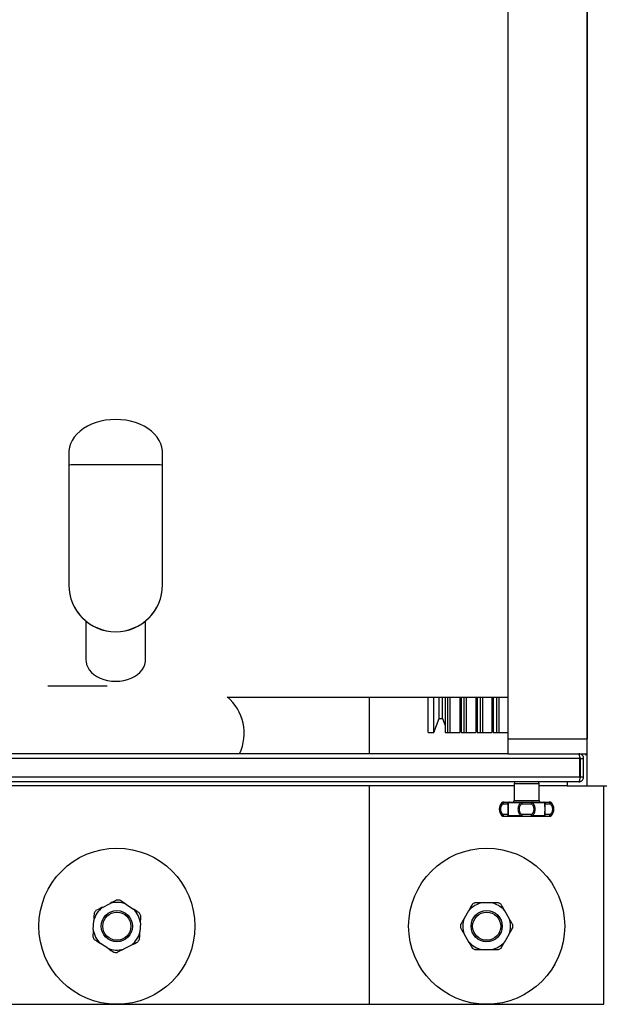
# Model space of a CAD drawing. Extents: x -21.9 to 51.8, y -25 to 17.
# Tile 25 of 53: x 14.402 to 14.775, y -7.708 to -7.082. Entities that reach past the tile are written whole.
import ezdxf

# ---------------------------------------------------------------- set-up
doc = ezdxf.new("R2010")
doc.units = 0
doc.header["$MEASUREMENT"] = 0
doc.layers.add('PAREDES', color=8, linetype='Continuous')

# ---------------------------------------------------------------- blocks, each defined once
blk = doc.blocks.new('LS- 19')
for p, q in [((-131.12641, 57.59345), (-131.12641, 58.76537)), ((-131.17686, 58.73557), (-131.17686, 57.62325)), ((-131.12641, 58.73557), (-131.12641, 57.62325)), ((-131.45624, 57.80532), (-131.45624, 57.79768)), ((-131.39665, 57.79768), (-131.39665, 57.80532)), ((-131.45624, 57.79768), (-131.45624, 57.72121)), ((-131.39665, 57.72121), (-131.39665, 57.79768)), ((-131.45624, 57.72121), (-131.45624, 57.72112)), ((-131.39665, 57.72112), (-131.39665, 57.72121)), ((-131.44536, 57.6981), (-131.44536, 57.67328)), ((-131.40753, 57.67328), (-131.40753, 57.6981)), ((-131.3554, 57.64986), (-131.17686, 57.64986)), ((-131.26481, 57.61379), (-131.26481, 57.64986)), ((-131.22751, 57.62736), (-131.22751, 57.64986)), ((-131.22404, 57.62736), (-131.22404, 57.64986)), ((-131.22061, 57.6363), (-131.22061, 57.64986)), ((-131.21853, 57.6363), (-131.21853, 57.64986)), ((-131.21683, 57.64986), (-131.21683, 57.62736)), ((-131.2151, 57.62736), (-131.2151, 57.64986)), ((-131.21361, 57.62736), (-131.21361, 57.64986)), ((-131.20739, 57.64986), (-131.20739, 57.62736)), ((-131.2066, 57.64986), (-131.2066, 57.62736)), ((-131.20467, 57.62736), (-131.20467, 57.64986)), ((-131.20318, 57.62736), (-131.20318, 57.64986)), ((-131.19716, 57.64986), (-131.19716, 57.62736)), ((-131.19637, 57.64986), (-131.19637, 57.62736)), ((-131.19424, 57.62736), (-131.19424, 57.64986)), ((-131.19275, 57.62736), (-131.19275, 57.64986)), ((-131.18694, 57.64986), (-131.18694, 57.62736)), ((-131.18614, 57.64986), (-131.18614, 57.62736)), ((-131.18382, 57.62736), (-131.18382, 57.64986)), ((-131.18233, 57.62736), (-131.18233, 57.64986)), ((-131.22404, 57.62736), (-131.22061, 57.6363)), ((-131.22061, 57.6363), (-131.21853, 57.6363)), ((-131.21853, 57.6363), (-131.21683, 57.63186)), ((-131.19716, 57.63497), (-131.19637, 57.6329)), ((-131.18694, 57.63549), (-131.18614, 57.63342)), ((-131.20739, 57.63445), (-131.2066, 57.63238)), ((-131.22751, 57.62736), (-131.22404, 57.62736)), ((-131.21683, 57.62736), (-131.20739, 57.62736)), ((-131.2151, 57.62736), (-131.21361, 57.62736)), ((-131.2066, 57.62736), (-131.19716, 57.62736)), ((-131.20467, 57.62736), (-131.20318, 57.62736)), ((-131.19637, 57.62736), (-131.18694, 57.62736)), ((-131.19424, 57.62736), (-131.19275, 57.62736)), ((-131.18614, 57.62736), (-131.17686, 57.62736)), ((-131.18382, 57.62736), (-131.18233, 57.62736)), ((-131.17686, 57.62325), (-131.12641, 57.62325)), ((-131.17686, 57.62325), (-131.17686, 57.61379)), ((-131.12641, 57.61379), (-131.12641, 57.62325)), ((-131.13098, 57.61081), (-131.85042, 57.61081)), ((-131.17686, 57.61379), (-131.80454, 57.61379)), ((-131.17686, 57.61379), (-131.12641, 57.61379)), ((-131.13163, 57.61379), (-131.13163, 57.6133)), ((-131.13098, 57.59889), (-131.13098, 57.61081)), ((-131.13063, 57.61081), (-131.12865, 57.61081)), ((-131.13063, 57.59889), (-131.13063, 57.61081)), ((-131.12865, 57.59889), (-131.12865, 57.61081)), ((-131.12767, 57.61379), (-131.12767, 57.61331)), ((-131.12767, 57.61331), (-131.12641, 57.61331)), ((-131.13098, 57.59889), (-131.85042, 57.59889)), ((-131.12865, 57.59889), (-131.13063, 57.59889)), ((-131.13163, 57.59591), (-131.84978, 57.59591)), ((-131.17289, 57.59345), (-131.80851, 57.59345)), ((-131.26481, 57.45441), (-131.26481, 57.59345)), ((-131.17289, 57.59492), (-131.17289, 57.58399)), ((-131.17289, 57.59492), (-131.157, 57.59492)), ((-131.157, 57.58399), (-131.157, 57.59492)), ((-131.13902, 57.59345), (-131.157, 57.59345)), ((-131.13902, 57.59591), (-131.13902, 57.59345)), ((-131.13902, 57.59345), (-131.12641, 57.59345)), ((-131.12641, 57.59345), (-131.1138, 57.59345)), ((-131.11583, 57.45441), (-131.11583, 57.59345)), ((-131.18065, 57.58269), (-131.17998, 57.58269)), ((-131.17987, 57.583), (-131.17994, 57.583)), ((-131.1799, 57.58201), (-131.17686, 57.58201)), ((-131.1764, 57.58269), (-131.16852, 57.58269)), ((-131.17289, 57.58399), (-131.157, 57.58399)), ((-131.16798, 57.58201), (-131.16191, 57.58201)), ((-131.16137, 57.58269), (-131.15349, 57.58269)), ((-131.15303, 57.58201), (-131.14999, 57.58201)), ((-131.1506, 57.583), (-131.14995, 57.583)), ((-131.14991, 57.58269), (-131.14924, 57.58269)), ((-131.17998, 57.57437), (-131.18065, 57.57437)), ((-131.17994, 57.57406), (-131.17929, 57.57406)), ((-131.17686, 57.57505), (-131.1799, 57.57505)), ((-131.16852, 57.57437), (-131.1764, 57.57437)), ((-131.16191, 57.57505), (-131.16798, 57.57505)), ((-131.15349, 57.57437), (-131.16137, 57.57437)), ((-131.14999, 57.57505), (-131.15303, 57.57505)), ((-131.14995, 57.57406), (-131.15002, 57.57406)), ((-131.14924, 57.57437), (-131.14991, 57.57437)), ((-131.43494, 57.51609), (-131.42992, 57.51863)), ((-131.41991, 57.51808), (-131.4152, 57.515)), ((-131.18751, 57.51896), (-131.19313, 57.51896)), ((-131.20182, 57.51395), (-131.20463, 57.50908)), ((-131.17601, 57.50908), (-131.17883, 57.51395)), ((-131.44073, 57.50208), (-131.44042, 57.5077)), ((-131.41067, 57.50606), (-131.41098, 57.50044)), ((-131.20463, 57.49905), (-131.20182, 57.49418)), ((-131.17883, 57.49418), (-131.17601, 57.49905)), ((-131.43149, 57.49006), (-131.4362, 57.49313)), ((-131.41646, 57.49205), (-131.42148, 57.48951)), ((-131.19313, 57.48917), (-131.18751, 57.48917)), ((-131.71659, 57.45441), (-131.26481, 57.45441)), ((-131.26481, 57.45441), (-131.11583, 57.45441))]:
    blk.add_line(p, q)
at = {"flags": 128}
for points in [[(-131.42645, 57.82641), (-131.42967, 57.82628), (-131.43285, 57.82591), (-131.43596, 57.8253), (-131.43896, 57.82446), (-131.44181, 57.82339), (-131.44448, 57.82211), (-131.44694, 57.82063), (-131.44915, 57.81897), (-131.45111, 57.81715), (-131.45277, 57.8152), (-131.45412, 57.81312), (-131.45515, 57.81096), (-131.45585, 57.80873), (-131.4562, 57.80646), (-131.45624, 57.80532)], [(-131.39665, 57.80532), (-131.39669, 57.80646), (-131.39704, 57.80873), (-131.39774, 57.81096), (-131.39877, 57.81312), (-131.40012, 57.8152), (-131.40178, 57.81715), (-131.40374, 57.81897), (-131.40596, 57.82063), (-131.40841, 57.82211), (-131.41108, 57.82339), (-131.41393, 57.82446), (-131.41693, 57.8253), (-131.42004, 57.82591), (-131.42322, 57.82628), (-131.42645, 57.82641)], [(-131.45624, 57.79768), (-131.45607, 57.79768), (-131.45554, 57.79768), (-131.45468, 57.79769), (-131.45349, 57.79769), (-131.45198, 57.79769), (-131.45016, 57.79769), (-131.44808, 57.7977), (-131.44573, 57.7977), (-131.44317, 57.7977), (-131.4404, 57.7977), (-131.43747, 57.7977), (-131.43442, 57.7977), (-131.43127, 57.79771), (-131.42806, 57.79771), (-131.42483, 57.79771), (-131.42163, 57.79771), (-131.41847, 57.7977), (-131.41542, 57.7977), (-131.41249, 57.7977), (-131.40973, 57.7977), (-131.40716, 57.7977), (-131.40481, 57.7977), (-131.40273, 57.79769), (-131.40092, 57.79769), (-131.3994, 57.79769), (-131.39821, 57.79769), (-131.39735, 57.79768), (-131.39683, 57.79768), (-131.39665, 57.79768)], [(-131.44536, 57.67328), (-131.44532, 57.67237), (-131.44497, 57.67056), (-131.44427, 57.6688), (-131.44324, 57.66713), (-131.4419, 57.66557), (-131.44027, 57.66416), (-131.43839, 57.66291), (-131.43628, 57.66186), (-131.43398, 57.66102), (-131.43155, 57.66041), (-131.42902, 57.66004), (-131.42645, 57.65991)], [(-131.42645, 57.65991), (-131.42387, 57.66004), (-131.42134, 57.66041), (-131.41891, 57.66102), (-131.41662, 57.66186), (-131.41451, 57.66291), (-131.41262, 57.66416), (-131.41099, 57.66557), (-131.40965, 57.66713), (-131.40862, 57.6688), (-131.40792, 57.67056), (-131.40757, 57.67237), (-131.40753, 57.67328)], [(-131.43195, 57.65675), (-131.4349, 57.65674), (-131.43999, 57.65674), (-131.44513, 57.65673), (-131.45029, 57.65673), (-131.45546, 57.65672), (-131.4606, 57.65671), (-131.46569, 57.65671), (-131.46965, 57.6567)], [(-131.17929, 57.583), (-131.17941, 57.58298), (-131.17953, 57.58292), (-131.17963, 57.58283), (-131.17972, 57.58271), (-131.1798, 57.58256), (-131.17985, 57.58239), (-131.17989, 57.5822), (-131.1799, 57.58201)], [(-131.16836, 57.583), (-131.16838, 57.58299), (-131.16841, 57.58298), (-131.16843, 57.58295), (-131.16845, 57.58292), (-131.16847, 57.58287), (-131.16849, 57.58282), (-131.16851, 57.58276), (-131.16852, 57.58269)], [(-131.16836, 57.583), (-131.16829, 57.58298), (-131.16822, 57.58292), (-131.16815, 57.58283), (-131.16809, 57.58271), (-131.16805, 57.58256), (-131.16801, 57.58239), (-131.16799, 57.5822), (-131.16798, 57.58201)], [(-131.16191, 57.58201), (-131.1619, 57.5822), (-131.16188, 57.58239), (-131.16185, 57.58256), (-131.1618, 57.58271), (-131.16174, 57.58283), (-131.16168, 57.58292), (-131.1616, 57.58298), (-131.16153, 57.583)], [(-131.16137, 57.58269), (-131.16138, 57.58276), (-131.1614, 57.58282), (-131.16142, 57.58287), (-131.16144, 57.58292), (-131.16146, 57.58295), (-131.16148, 57.58298), (-131.16151, 57.58299), (-131.16153, 57.583)], [(-131.14999, 57.58201), (-131.15, 57.5822), (-131.15004, 57.58239), (-131.15009, 57.58256), (-131.15017, 57.58271), (-131.15026, 57.58283), (-131.15036, 57.58292), (-131.15048, 57.58298), (-131.1506, 57.583)], [(-131.1799, 57.57505), (-131.17989, 57.57486), (-131.17985, 57.57467), (-131.1798, 57.5745), (-131.17972, 57.57435), (-131.17963, 57.57423), (-131.17953, 57.57414), (-131.17941, 57.57408), (-131.17929, 57.57406)], [(-131.16836, 57.57406), (-131.16838, 57.57407), (-131.16841, 57.57408), (-131.16843, 57.57411), (-131.16845, 57.57414), (-131.16847, 57.57418), (-131.16849, 57.57424), (-131.16851, 57.5743), (-131.16852, 57.57437)], [(-131.16798, 57.57505), (-131.16799, 57.57486), (-131.16801, 57.57467), (-131.16805, 57.5745), (-131.16809, 57.57435), (-131.16815, 57.57423), (-131.16822, 57.57414), (-131.16829, 57.57408), (-131.16836, 57.57406)], [(-131.16153, 57.57406), (-131.1616, 57.57408), (-131.16168, 57.57414), (-131.16174, 57.57423), (-131.1618, 57.57435), (-131.16185, 57.5745), (-131.16188, 57.57467), (-131.1619, 57.57486), (-131.16191, 57.57505)], [(-131.16137, 57.57437), (-131.16138, 57.5743), (-131.1614, 57.57424), (-131.16142, 57.57418), (-131.16144, 57.57414), (-131.16146, 57.57411), (-131.16148, 57.57408), (-131.16151, 57.57407), (-131.16153, 57.57406)], [(-131.1506, 57.57406), (-131.15048, 57.57408), (-131.15036, 57.57414), (-131.15026, 57.57423), (-131.15017, 57.57435), (-131.15009, 57.5745), (-131.15004, 57.57467), (-131.15, 57.57486), (-131.14999, 57.57505)]]:
    blk.add_lwpolyline(points, dxfattribs=at)
for centre, radius in [((-131.4257, 57.50407), 0.04966), ((-131.19032, 57.50407), 0.04966), ((-131.4257, 57.50407), 0.00993), ((-131.4257, 57.50407), 0.00894), ((-131.19032, 57.50407), 0.00993), ((-131.19032, 57.50407), 0.00894)]:
    blk.add_circle(centre, radius)
for centre, radius, start, end in [((-131.37458, 57.62686), 0.02995, 334.12558, 50.56259), ((-131.1719, 57.59492), 0.000993, 90, 180), ((-131.15799, 57.59492), 0.000993, 0, 90), ((-131.1763, 57.57853), 0.00602, 136.2623, 223.7377), ((-131.17994, 57.58201), 0.000993, 90, 136.2623), ((-131.17929, 57.58207), 0.000931, 90.2333, 137.86567), ((-131.17588, 57.58201), 0.000989, 90.24746, 180.24647), ((-131.17585, 57.58235), 0.000651, 92.60017, 148.11317), ((-131.17388, 57.58399), 0.000993, 270, 0), ((-131.15601, 57.58399), 0.000993, 180, 270), ((-131.15404, 57.58235), 0.000651, 31.88995, 87.40236), ((-131.15402, 57.58201), 0.000989, 359.75352, 89.75599), ((-131.1506, 57.58207), 0.000931, 42.13666, 89.76437), ((-131.14995, 57.58201), 0.000993, 43.7377, 90), ((-131.15359, 57.57853), 0.00602, 316.2623, 43.7377), ((-131.17994, 57.57505), 0.000993, 223.7377, 270), ((-131.17929, 57.57499), 0.000932, 222.14692, 269.75412), ((-131.17588, 57.57505), 0.000989, 179.75353, 269.75254), ((-131.17585, 57.57471), 0.000651, 211.90145, 267.38522), ((-131.15402, 57.57505), 0.000989, 270.24401, 0.24648), ((-131.15404, 57.57471), 0.000652, 272.61225, 328.09544), ((-131.1506, 57.57499), 0.000932, 270.24821, 317.85076), ((-131.14995, 57.57505), 0.000993, 270, 316.2623), ((-131.4257, 57.50407), 0.01516, 127.53397, 166.15079), ((-131.4257, 57.50407), 0.01516, 67.53397, 106.15079), ((-131.4257, 57.50407), 0.01665, 83.36975, 90.31501), ((-131.19032, 57.50407), 0.01516, 100.69159, 139.30841), ((-131.19032, 57.50407), 0.01665, 116.52737, 123.47263), ((-131.19032, 57.50407), 0.01516, 40.69159, 79.30841), ((-131.19032, 57.50407), 0.01665, 56.52737, 63.47263), ((-131.4257, 57.50407), 0.01665, 143.36975, 150.31501), ((-131.4257, 57.50407), 0.01516, 7.53397, 46.15079), ((-131.4257, 57.50407), 0.01665, 23.36975, 30.31501), ((-131.19032, 57.50407), 0.01665, 176.52737, 183.47263), ((-131.19032, 57.50407), 0.01516, 160.69159, 199.30841), ((-131.19032, 57.50407), 0.01516, 340.69159, 19.30841), ((-131.19032, 57.50407), 0.01665, 356.52737, 3.47263), ((-131.4257, 57.50407), 0.01665, 203.36975, 210.31501), ((-131.4257, 57.50407), 0.01516, 187.53397, 226.15079), ((-131.4257, 57.50407), 0.01516, 307.53397, 346.15079), ((-131.4257, 57.50407), 0.01665, 323.36975, 330.31501), ((-131.19032, 57.50407), 0.01516, 220.69159, 259.30841), ((-131.19032, 57.50407), 0.01516, 280.69159, 319.30841), ((-131.4257, 57.50407), 0.01516, 247.53397, 286.15079), ((-131.4257, 57.50407), 0.01665, 263.36975, 270.31501), ((-131.19032, 57.50407), 0.01665, 236.52737, 243.47263), ((-131.19032, 57.50407), 0.01665, 296.52737, 303.47263)]:
    blk.add_arc(centre, radius, start, end)
for centre, major_axis, ratio, start_param, end_param in [((-131.42645, 57.72121), (0.02979, 0), 0.999053, 3.141593, 6.283185), ((-131.42645, 57.72112), (0, -0.02981), 0.999609, 4.712389, 6.283185), ((-131.42645, 57.72112), (0, -0.02981), 0.999609, 0, 1.570796)]:
    blk.add_ellipse(centre, major_axis=major_axis, ratio=ratio, start_param=start_param, end_param=end_param)
for points, knots in [([(-131.13198, 57.61379), (-131.13191, 57.61375), (-131.13176, 57.61369), (-131.13155, 57.61317), (-131.13133, 57.61239), (-131.13114, 57.61155), (-131.13103, 57.61101), (-131.13098, 57.61081)], [0, 0, 0, 0, 0.213098, 0.432588, 0.652075, 0.871552, 1, 1, 1, 1]), ([(-131.12865, 57.61081), (-131.12868, 57.61114), (-131.12874, 57.61181), (-131.12927, 57.61272), (-131.13005, 57.6134), (-131.13088, 57.61374), (-131.13143, 57.61377), (-131.13163, 57.61379)], [0, 0, 0, 0, 0.213124, 0.432594, 0.652088, 0.871581, 1, 1, 1, 1]), ([(-131.13063, 57.61081), (-131.13065, 57.61095), (-131.13069, 57.61122), (-131.1309, 57.61153), (-131.1311, 57.61163), (-131.13117, 57.61167)], [0, 0, 0, 0, 0.397757, 0.767519, 1, 1, 1, 1]), ([(-131.13098, 57.59889), (-131.13103, 57.59855), (-131.13112, 57.59788), (-131.13126, 57.59698), (-131.1314, 57.5963), (-131.13152, 57.59596), (-131.1316, 57.59592), (-131.13163, 57.59591)], [0, 0, 0, 0, 0.216009, 0.432703, 0.649429, 0.86615, 1, 1, 1, 1]), ([(-131.13163, 57.59591), (-131.13129, 57.59594), (-131.13061, 57.59601), (-131.12971, 57.59653), (-131.12904, 57.5973), (-131.12869, 57.59814), (-131.12866, 57.59868), (-131.12865, 57.59889)], [0, 0, 0, 0, 0.216, 0.432702, 0.649422, 0.866151, 1, 1, 1, 1]), ([(-131.1311, 57.59807), (-131.13105, 57.59809), (-131.1309, 57.59818), (-131.13073, 57.59843), (-131.13064, 57.5987), (-131.13063, 57.59885), (-131.13063, 57.59889)], [0, 0, 0, 0, 0.160521, 0.52486, 0.889304, 1, 1, 1, 1]), ([(-131.17998, 57.58269), (-131.18025, 57.58245), (-131.1808, 57.58196), (-131.18144, 57.58095), (-131.18188, 57.57978), (-131.18194, 57.57895), (-131.18197, 57.57853)], [0, 0, 0, 0, 0.241817, 0.492425, 0.7455, 1, 1, 1, 1]), ([(-131.18197, 57.57853), (-131.18194, 57.57811), (-131.18188, 57.57728), (-131.18144, 57.57612), (-131.1808, 57.5751), (-131.18025, 57.57461), (-131.17998, 57.57437)], [0, 0, 0, 0, 0.254126, 0.506772, 0.756981, 1, 1, 1, 1]), ([(-131.1799, 57.57505), (-131.18011, 57.57526), (-131.18053, 57.57567), (-131.18102, 57.57652), (-131.18134, 57.57749), (-131.18145, 57.57853), (-131.18134, 57.57957), (-131.18102, 57.58054), (-131.18053, 57.58139), (-131.18011, 57.5818), (-131.1799, 57.58201)], [0, 0, 0, 0, 0.120734, 0.244668, 0.37168, 0.500466, 0.629204, 0.756192, 0.879939, 1, 1, 1, 1]), ([(-131.17998, 57.58269), (-131.17999, 57.58266), (-131.18003, 57.58257), (-131.18003, 57.5824), (-131.17998, 57.58219), (-131.17992, 57.58206), (-131.1799, 57.58201)], [0, 0, 0, 0, 0.2022133, 0.5000027, 0.7890989, 1, 1, 1, 1]), ([(-131.17929, 57.583), (-131.17886, 57.583), (-131.17797, 57.583), (-131.17696, 57.583), (-131.17621, 57.583), (-131.17599, 57.583), (-131.17588, 57.583)], [0, 0, 0, 0, 0.247579, 0.500007, 0.752416, 1, 1, 1, 1]), ([(-131.17686, 57.58201), (-131.17685, 57.58207), (-131.17683, 57.5822), (-131.17674, 57.58238), (-131.1766, 57.58255), (-131.17648, 57.58264), (-131.1764, 57.58269)], [0, 0, 0, 0, 0.2346753, 0.5001185, 0.6966898, 1, 1, 1, 1]), ([(-131.17686, 57.58201), (-131.17684, 57.5818), (-131.17679, 57.58146), (-131.1768, 57.58097), (-131.1768, 57.58076)], [0, 0, 0, 0, 0.573722, 1, 1, 1, 1]), ([(-131.17588, 57.583), (-131.17588, 57.583), (-131.176, 57.58302), (-131.17623, 57.58295), (-131.1765, 57.5828), (-131.17672, 57.58257), (-131.1768, 57.58237), (-131.17684, 57.58226)], [0, 0, 0, 0, 0.001906, 0.273326, 0.530329, 0.7117, 1, 1, 1, 1]), ([(-131.1768, 57.58076), (-131.1768, 57.58068), (-131.1768, 57.58033), (-131.17682, 57.57956), (-131.17683, 57.57853), (-131.17682, 57.5775), (-131.1768, 57.57673), (-131.1768, 57.57638), (-131.1768, 57.5763)], [0, 0, 0, 0, 0.0589716, 0.2778874, 0.4999003, 0.7218101, 0.9406996, 1, 1, 1, 1]), ([(-131.1765, 57.57853), (-131.17649, 57.57895), (-131.17649, 57.57978), (-131.17643, 57.58094), (-131.17637, 57.58196), (-131.17639, 57.58245), (-131.1764, 57.58269)], [0, 0, 0, 0, 0.254132, 0.506754, 0.756986, 1, 1, 1, 1]), ([(-131.1764, 57.57437), (-131.17639, 57.57461), (-131.17637, 57.5751), (-131.17643, 57.57612), (-131.17649, 57.57728), (-131.17649, 57.57811), (-131.1765, 57.57853)], [0, 0, 0, 0, 0.242653, 0.493394, 0.745948, 1, 1, 1, 1]), ([(-131.17588, 57.583), (-131.17479, 57.583), (-131.1726, 57.583), (-131.16977, 57.583), (-131.16836, 57.583)], [0, 0, 0, 0, 0.499999, 1, 1, 1, 1]), ([(-131.16852, 57.58269), (-131.16881, 57.58245), (-131.16938, 57.58196), (-131.16996, 57.58094), (-131.17034, 57.57978), (-131.17039, 57.57895), (-131.17041, 57.57853)], [0, 0, 0, 0, 0.243344, 0.492759, 0.74567, 1, 1, 1, 1]), ([(-131.17041, 57.57853), (-131.17039, 57.57811), (-131.17034, 57.57728), (-131.16996, 57.57612), (-131.16938, 57.5751), (-131.16881, 57.57461), (-131.16852, 57.57437)], [0, 0, 0, 0, 0.254297, 0.506877, 0.757054, 1, 1, 1, 1]), ([(-131.16798, 57.57505), (-131.16821, 57.57526), (-131.16869, 57.57567), (-131.16917, 57.57652), (-131.16946, 57.57749), (-131.16956, 57.57853), (-131.16946, 57.57957), (-131.16917, 57.58054), (-131.16869, 57.58139), (-131.16821, 57.5818), (-131.16798, 57.58201)], [0, 0, 0, 0, 0.120636, 0.244488, 0.371411, 0.500235, 0.628952, 0.755919, 0.879777, 1, 1, 1, 1]), ([(-131.16852, 57.58269), (-131.16847, 57.58264), (-131.16838, 57.58256), (-131.16823, 57.58238), (-131.1681, 57.5822), (-131.16802, 57.58207), (-131.16798, 57.58201)], [0, 0, 0, 0, 0.284428, 0.499965, 0.75358, 1, 1, 1, 1]), ([(-131.16836, 57.583), (-131.16781, 57.583), (-131.16671, 57.583), (-131.16495, 57.583), (-131.16318, 57.583), (-131.16208, 57.583), (-131.16153, 57.583)], [0, 0, 0, 0, 0.247581, 0.5, 0.752419, 1, 1, 1, 1]), ([(-131.16191, 57.58201), (-131.16187, 57.58207), (-131.16179, 57.58221), (-131.16165, 57.58239), (-131.16151, 57.58256), (-131.16141, 57.58265), (-131.16137, 57.58269)], [0, 0, 0, 0, 0.254526, 0.5000201, 0.746296, 1, 1, 1, 1]), ([(-131.16191, 57.58201), (-131.16168, 57.5818), (-131.1612, 57.58139), (-131.16072, 57.58054), (-131.16043, 57.57957), (-131.16033, 57.57853), (-131.16043, 57.57749), (-131.16072, 57.57652), (-131.1612, 57.57567), (-131.16168, 57.57526), (-131.16191, 57.57505)], [0, 0, 0, 0, 0.120226, 0.244083, 0.371049, 0.499765, 0.628587, 0.75551, 0.87936, 1, 1, 1, 1]), ([(-131.16153, 57.583), (-131.16012, 57.583), (-131.15729, 57.583), (-131.1551, 57.583), (-131.15401, 57.583)], [0, 0, 0, 0, 0.500004, 1, 1, 1, 1]), ([(-131.15948, 57.57853), (-131.1595, 57.57895), (-131.15955, 57.57978), (-131.15993, 57.58094), (-131.16052, 57.58196), (-131.16109, 57.58245), (-131.16137, 57.58269)], [0, 0, 0, 0, 0.254329, 0.507241, 0.757602, 1, 1, 1, 1]), ([(-131.16137, 57.57437), (-131.16109, 57.57461), (-131.16052, 57.5751), (-131.15993, 57.57611), (-131.15955, 57.57728), (-131.1595, 57.57811), (-131.15948, 57.57853)], [0, 0, 0, 0, 0.242585, 0.493124, 0.745703, 1, 1, 1, 1]), ([(-131.15401, 57.583), (-131.1539, 57.583), (-131.15369, 57.583), (-131.15293, 57.583), (-131.15192, 57.583), (-131.15103, 57.583), (-131.1506, 57.583)], [0, 0, 0, 0, 0.247585, 0.499993, 0.752415, 1, 1, 1, 1]), ([(-131.15349, 57.58269), (-131.1535, 57.58245), (-131.15352, 57.58196), (-131.15346, 57.58094), (-131.15341, 57.57978), (-131.1534, 57.57895), (-131.15339, 57.57853)], [0, 0, 0, 0, 0.242658, 0.493385, 0.745967, 1, 1, 1, 1]), ([(-131.15339, 57.57853), (-131.1534, 57.57811), (-131.15341, 57.57728), (-131.15346, 57.57612), (-131.15352, 57.5751), (-131.1535, 57.57461), (-131.15349, 57.57437)], [0, 0, 0, 0, 0.254151, 0.506768, 0.756976, 1, 1, 1, 1]), ([(-131.15349, 57.58269), (-131.15342, 57.58265), (-131.1533, 57.58256), (-131.15316, 57.58239), (-131.15306, 57.58221), (-131.15304, 57.58207), (-131.15303, 57.58201)], [0, 0, 0, 0, 0.2563545, 0.4999516, 0.7466693, 1, 1, 1, 1]), ([(-131.15309, 57.58076), (-131.15309, 57.58097), (-131.1531, 57.58146), (-131.15305, 57.5818), (-131.15303, 57.58201)], [0, 0, 0, 0, 0.424437, 1, 1, 1, 1]), ([(-131.15309, 57.5763), (-131.15309, 57.57638), (-131.15309, 57.57673), (-131.15307, 57.5775), (-131.15306, 57.57853), (-131.15307, 57.57956), (-131.15309, 57.58033), (-131.15309, 57.58068), (-131.15309, 57.58076)], [0, 0, 0, 0, 0.058809, 0.277904, 0.499962, 0.721996, 0.940778, 1, 1, 1, 1]), ([(-131.14999, 57.58201), (-131.14997, 57.58205), (-131.14991, 57.58219), (-131.14987, 57.58237), (-131.14986, 57.58256), (-131.14989, 57.58264), (-131.14991, 57.58269)], [0, 0, 0, 0, 0.1760551, 0.4998672, 0.7138406, 1, 1, 1, 1]), ([(-131.14999, 57.58201), (-131.14978, 57.5818), (-131.14936, 57.58139), (-131.14887, 57.58054), (-131.14855, 57.57957), (-131.14844, 57.57853), (-131.14855, 57.57748), (-131.14887, 57.57652), (-131.14936, 57.57567), (-131.14978, 57.57526), (-131.14999, 57.57505)], [0, 0, 0, 0, 0.120735, 0.244665, 0.37168, 0.500452, 0.62919, 0.756192, 0.879943, 1, 1, 1, 1]), ([(-131.14792, 57.57853), (-131.14795, 57.57895), (-131.14801, 57.57978), (-131.14845, 57.58094), (-131.14909, 57.58196), (-131.14964, 57.58245), (-131.14991, 57.58269)], [0, 0, 0, 0, 0.254108, 0.50676, 0.756975, 1, 1, 1, 1]), ([(-131.14991, 57.57437), (-131.14964, 57.57461), (-131.14909, 57.5751), (-131.14845, 57.57611), (-131.14801, 57.57728), (-131.14795, 57.57811), (-131.14792, 57.57853)], [0, 0, 0, 0, 0.241829, 0.492434, 0.745502, 1, 1, 1, 1]), ([(-131.17998, 57.57437), (-131.17999, 57.57438), (-131.18, 57.57442), (-131.18003, 57.57451), (-131.18003, 57.57466), (-131.17998, 57.57486), (-131.17993, 57.57499), (-131.1799, 57.57505)], [0, 0, 0, 0, 0.079479, 0.225096, 0.514394, 0.762963, 1, 1, 1, 1]), ([(-131.17929, 57.57406), (-131.17886, 57.57406), (-131.17797, 57.57406), (-131.17696, 57.57406), (-131.17621, 57.57406), (-131.17599, 57.57406), (-131.17588, 57.57406)], [0, 0, 0, 0, 0.247579, 0.500007, 0.752416, 1, 1, 1, 1]), ([(-131.1768, 57.5763), (-131.1768, 57.57609), (-131.17679, 57.5756), (-131.17684, 57.57525), (-131.17686, 57.57505)], [0, 0, 0, 0, 0.42596, 1, 1, 1, 1]), ([(-131.1764, 57.57437), (-131.17647, 57.57441), (-131.17659, 57.57449), (-131.17673, 57.57467), (-131.17683, 57.57486), (-131.17685, 57.57499), (-131.17686, 57.57505)], [0, 0, 0, 0, 0.246451, 0.499959, 0.760494, 1, 1, 1, 1]), ([(-131.17588, 57.57406), (-131.17479, 57.57406), (-131.1726, 57.57406), (-131.16977, 57.57406), (-131.16836, 57.57406)], [0, 0, 0, 0, 0.499999, 1, 1, 1, 1]), ([(-131.16798, 57.57505), (-131.16802, 57.57499), (-131.1681, 57.57485), (-131.16823, 57.57467), (-131.16838, 57.5745), (-131.16847, 57.57442), (-131.16852, 57.57437)], [0, 0, 0, 0, 0.246427, 0.500049, 0.712297, 1, 1, 1, 1]), ([(-131.16836, 57.57406), (-131.16781, 57.57406), (-131.16671, 57.57406), (-131.16495, 57.57406), (-131.16318, 57.57406), (-131.16208, 57.57406), (-131.16153, 57.57406)], [0, 0, 0, 0, 0.247581, 0.5, 0.752419, 1, 1, 1, 1]), ([(-131.16191, 57.57505), (-131.16187, 57.57498), (-131.16179, 57.57485), (-131.16165, 57.57466), (-131.16151, 57.57449), (-131.16141, 57.57441), (-131.16137, 57.57437)], [0, 0, 0, 0, 0.258051, 0.500019, 0.753494, 1, 1, 1, 1]), ([(-131.16153, 57.57406), (-131.16012, 57.57406), (-131.15729, 57.57406), (-131.1551, 57.57406), (-131.15401, 57.57406)], [0, 0, 0, 0, 0.500004, 1, 1, 1, 1]), ([(-131.15401, 57.57406), (-131.1539, 57.57406), (-131.15369, 57.57406), (-131.15293, 57.57406), (-131.15192, 57.57406), (-131.15103, 57.57406), (-131.1506, 57.57406)], [0, 0, 0, 0, 0.247585, 0.499993, 0.752415, 1, 1, 1, 1]), ([(-131.15349, 57.57437), (-131.15343, 57.57441), (-131.1533, 57.57449), (-131.15316, 57.57466), (-131.15306, 57.57485), (-131.15304, 57.57498), (-131.15303, 57.57505)], [0, 0, 0, 0, 0.246453, 0.499964, 0.735289, 1, 1, 1, 1]), ([(-131.15303, 57.57505), (-131.15305, 57.57525), (-131.1531, 57.5756), (-131.15309, 57.57609), (-131.15309, 57.5763)], [0, 0, 0, 0, 0.575177, 1, 1, 1, 1]), ([(-131.14991, 57.57437), (-131.14989, 57.57442), (-131.14986, 57.57451), (-131.14987, 57.57468), (-131.1499, 57.57485), (-131.14996, 57.57499), (-131.14999, 57.57505)], [0, 0, 0, 0, 0.294276, 0.499969, 0.753555, 1, 1, 1, 1]), ([(-131.43494, 57.51609), (-131.43505, 57.51603), (-131.43644, 57.51533), (-131.4378, 57.51464), (-131.43906, 57.514)], [0, 0, 0, 0, 0.078411, 1, 1, 1, 1]), ([(-131.42579, 57.52072), (-131.42598, 57.52062), (-131.42733, 57.51994), (-131.42872, 57.51924), (-131.42992, 57.51863)], [0, 0, 0, 0, 0.136308, 1, 1, 1, 1]), ([(-131.41991, 57.51808), (-131.42038, 57.51839), (-131.42169, 57.51924), (-131.42296, 57.52007), (-131.42378, 57.52061)], [0, 0, 0, 0, 0.363481, 1, 1, 1, 1]), ([(-131.1995, 57.51796), (-131.19961, 57.51778), (-131.20037, 57.51646), (-131.20114, 57.51511), (-131.20182, 57.51395)], [0, 0, 0, 0, 0.136297, 1, 1, 1, 1]), ([(-131.19313, 57.51896), (-131.1937, 57.51896), (-131.19526, 57.51896), (-131.19678, 57.51896), (-131.19776, 57.51896)], [0, 0, 0, 0, 0.363481, 1, 1, 1, 1]), ([(-131.18288, 57.51896), (-131.1835, 57.51896), (-131.18502, 57.51896), (-131.18658, 57.51896), (-131.18751, 57.51896)], [0, 0, 0, 0, 0.404177, 1, 1, 1, 1]), ([(-131.17883, 57.51395), (-131.17889, 57.51406), (-131.17967, 57.51541), (-131.18043, 57.51673), (-131.18114, 57.51796)], [0, 0, 0, 0, 0.078412, 1, 1, 1, 1]), ([(-131.44017, 57.51231), (-131.44018, 57.51211), (-131.44026, 57.51059), (-131.44035, 57.50904), (-131.44042, 57.5077)], [0, 0, 0, 0, 0.136299, 1, 1, 1, 1]), ([(-131.41133, 57.51247), (-131.41184, 57.51281), (-131.41312, 57.51364), (-131.41442, 57.51449), (-131.4152, 57.515)], [0, 0, 0, 0, 0.404181, 1, 1, 1, 1]), ([(-131.41067, 57.50606), (-131.41066, 57.50618), (-131.41058, 57.50773), (-131.41049, 57.50926), (-131.41042, 57.51067)], [0, 0, 0, 0, 0.078409, 1, 1, 1, 1]), ([(-131.20463, 57.50908), (-131.20469, 57.50897), (-131.20547, 57.50762), (-131.20623, 57.5063), (-131.20694, 57.50508)], [0, 0, 0, 0, 0.078411, 1, 1, 1, 1]), ([(-131.1737, 57.50508), (-131.1738, 57.50526), (-131.17456, 57.50657), (-131.17534, 57.50792), (-131.17601, 57.50908)], [0, 0, 0, 0, 0.136315, 1, 1, 1, 1]), ([(-131.44073, 57.50208), (-131.44074, 57.50196), (-131.44082, 57.5004), (-131.44091, 57.49887), (-131.44098, 57.49746)], [0, 0, 0, 0, 0.078408, 1, 1, 1, 1]), ([(-131.41124, 57.49582), (-131.41122, 57.49603), (-131.41114, 57.49755), (-131.41105, 57.4991), (-131.41098, 57.50044)], [0, 0, 0, 0, 0.136299, 1, 1, 1, 1]), ([(-131.20694, 57.50306), (-131.20684, 57.50288), (-131.20608, 57.50156), (-131.2053, 57.50022), (-131.20463, 57.49905)], [0, 0, 0, 0, 0.136297, 1, 1, 1, 1]), ([(-131.17601, 57.49905), (-131.17595, 57.49916), (-131.17517, 57.50051), (-131.17441, 57.50184), (-131.1737, 57.50306)], [0, 0, 0, 0, 0.078412, 1, 1, 1, 1]), ([(-131.44007, 57.49566), (-131.43956, 57.49533), (-131.43828, 57.49449), (-131.43698, 57.49364), (-131.4362, 57.49313)], [0, 0, 0, 0, 0.404186, 1, 1, 1, 1]), ([(-131.41646, 57.49205), (-131.41636, 57.4921), (-131.41496, 57.4928), (-131.4136, 57.4935), (-131.41234, 57.49413)], [0, 0, 0, 0, 0.078411, 1, 1, 1, 1]), ([(-131.20182, 57.49418), (-131.20175, 57.49408), (-131.20097, 57.49273), (-131.20021, 57.4914), (-131.1995, 57.49018)], [0, 0, 0, 0, 0.078397, 1, 1, 1, 1]), ([(-131.18114, 57.49018), (-131.18103, 57.49036), (-131.18027, 57.49167), (-131.1795, 57.49302), (-131.17883, 57.49418)], [0, 0, 0, 0, 0.136297, 1, 1, 1, 1]), ([(-131.43149, 57.49006), (-131.43102, 57.48975), (-131.42972, 57.4889), (-131.42844, 57.48806), (-131.42762, 57.48753)], [0, 0, 0, 0, 0.363475, 1, 1, 1, 1]), ([(-131.42561, 57.48742), (-131.42542, 57.48751), (-131.42407, 57.4882), (-131.42268, 57.4889), (-131.42148, 57.48951)], [0, 0, 0, 0, 0.136307, 1, 1, 1, 1]), ([(-131.19776, 57.48917), (-131.19714, 57.48917), (-131.19562, 57.48917), (-131.19406, 57.48917), (-131.19313, 57.48917)], [0, 0, 0, 0, 0.404177, 1, 1, 1, 1]), ([(-131.18751, 57.48917), (-131.18694, 57.48917), (-131.18538, 57.48917), (-131.18386, 57.48917), (-131.18288, 57.48917)], [0, 0, 0, 0, 0.363481, 1, 1, 1, 1])]:
    blk.add_open_spline(points, degree=3, knots=knots)

msp = doc.modelspace()

# ---------------------------------------------------------------- block references
at = {"layer": 'PAREDES', "lineweight": -3}
msp.add_blockref('LS- 19', (145.88937, -65.16291), dxfattribs=at)

doc.saveas('drawing.dxf')
